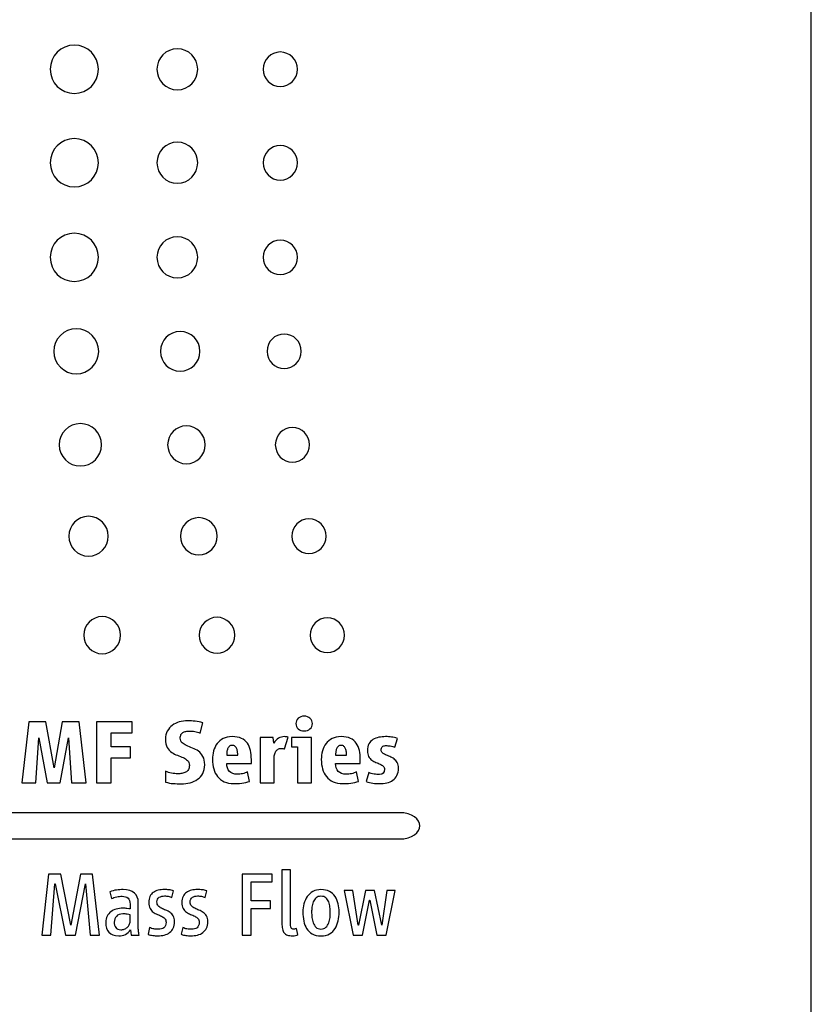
# Model space of a CAD drawing. Header units: millimetres. Extents: x 72 to 413, y 44 to 265.
# Tile 13 of 43: x 204 to 224, y 125 to 150. Entities that reach past the tile are written whole.
import ezdxf

# ---------------------------------------------------------------- set-up
doc = ezdxf.new("R2010")
doc.units = ezdxf.units.MM

msp = doc.modelspace()

# ---------------------------------------------------------------- linework, layer by layer
at = {"color": 7, "linetype": 'Continuous', "lineweight": 25}
for p, q in [((224.174, 124.999), (224.174, 172.18)), ((204.692, 132.323), (204.515, 130.806)), ((205.118, 132.323), (204.692, 132.323)), ((205.32, 131.179), (205.118, 132.323)), ((205.518, 132.323), (205.32, 131.179)), ((205.944, 132.323), (205.518, 132.323)), ((206.121, 130.806), (205.944, 132.323)), ((207.261, 132.323), (206.374, 132.323)), ((206.374, 132.323), (206.374, 130.806)), ((207.261, 132.05), (207.261, 132.323)), ((208.958, 132.041), (209.024, 132.3)), ((206.74, 131.697), (206.74, 132.05)), ((206.74, 132.05), (207.261, 132.05)), ((204.865, 130.806), (204.938, 131.922)), ((204.938, 131.922), (205.152, 130.806)), ((205.47, 130.806), (205.682, 131.922)), ((205.682, 131.922), (205.757, 130.806)), ((210.771, 131.934), (210.448, 131.934)), ((210.448, 131.934), (210.448, 130.806)), ((210.791, 131.788), (210.771, 131.934)), ((211.057, 131.65), (211.146, 131.941)), ((211.733, 131.934), (211.235, 131.934)), ((211.235, 131.934), (211.235, 131.702)), ((211.733, 130.806), (211.733, 131.934)), ((213.805, 131.691), (213.871, 131.911)), ((207.22, 131.697), (206.74, 131.697)), ((207.22, 131.424), (207.22, 131.697)), ((211.235, 131.702), (211.385, 131.702)), ((211.385, 131.702), (211.385, 130.806)), ((206.74, 130.806), (206.74, 131.424)), ((206.74, 131.424), (207.22, 131.424)), ((209.618, 131.495), (209.893, 131.495)), ((210.232, 131.288), (210.232, 131.386)), ((210.796, 130.806), (210.796, 131.374)), ((212.329, 131.495), (212.604, 131.495)), ((212.943, 131.288), (212.943, 131.386)), ((208.098, 131.092), (208.093, 130.824)), ((209.618, 131.288), (210.232, 131.288)), ((210.188, 130.842), (210.138, 131.076)), ((212.329, 131.288), (212.943, 131.288)), ((212.9, 130.842), (212.85, 131.076)), ((213.155, 131.063), (213.091, 130.835)), ((204.515, 130.806), (204.865, 130.806)), ((205.152, 130.806), (205.47, 130.806)), ((205.757, 130.806), (206.121, 130.806)), ((206.374, 130.806), (206.74, 130.806)), ((210.448, 130.806), (210.796, 130.806)), ((211.385, 130.806), (211.733, 130.806)), ((213.909, 130.062), (158.082, 130.062)), ((158.082, 129.408), (213.909, 129.408)), ((211.203, 128.638), (210.994, 128.638)), ((210.994, 128.638), (210.994, 127.312)), ((211.203, 127.339), (211.203, 128.638)), ((205.184, 128.535), (205.018, 127.018)), ((205.489, 128.535), (205.184, 128.535)), ((205.735, 127.264), (205.489, 128.535)), ((205.976, 128.535), (205.739, 127.264)), ((206.281, 128.535), (205.976, 128.535)), ((206.451, 127.018), (206.281, 128.535)), ((210.751, 128.535), (210.007, 128.535)), ((210.007, 128.535), (210.007, 127.018)), ((210.751, 128.342), (210.751, 128.535)), ((205.241, 127.018), (205.341, 128.288)), ((205.341, 128.288), (205.346, 128.288)), ((205.346, 128.288), (205.607, 127.018)), ((205.855, 127.018), (206.101, 128.288)), ((206.101, 128.288), (206.105, 128.288)), ((206.105, 128.288), (206.221, 127.018)), ((210.23, 127.871), (210.23, 128.342)), ((210.23, 128.342), (210.751, 128.342)), ((212.762, 128.128), (212.543, 128.128)), ((212.543, 128.128), (212.771, 127.018)), ((212.891, 127.264), (212.762, 128.128)), ((213.071, 128.128), (212.896, 127.264)), ((213.298, 128.128), (213.071, 128.128)), ((213.478, 127.264), (213.298, 128.128)), ((213.608, 128.128), (213.483, 127.264)), ((213.585, 127.018), (213.812, 128.128)), ((213.812, 128.128), (213.608, 128.128)), ((206.709, 128.089), (206.752, 127.923)), ((208.255, 127.955), (208.296, 128.121)), ((209.081, 127.955), (209.122, 128.121)), ((212.996, 127.018), (213.173, 127.887)), ((213.173, 127.887), (213.178, 127.887)), ((213.178, 127.887), (213.36, 127.018)), ((207.213, 127.789), (207.213, 127.666)), ((207.416, 127.221), (207.416, 127.83)), ((210.71, 127.871), (210.23, 127.871)), ((210.23, 127.018), (210.23, 127.675)), ((210.23, 127.675), (210.71, 127.675)), ((210.71, 127.675), (210.71, 127.871)), ((207.213, 127.359), (207.213, 127.521)), ((205.739, 127.264), (205.735, 127.264)), ((207.22, 127.15), (207.241, 127.018)), ((207.7, 127.209), (207.659, 127.036)), ((208.526, 127.209), (208.485, 127.036)), ((211.387, 127.027), (211.358, 127.18)), ((212.896, 127.264), (212.891, 127.264)), ((213.483, 127.264), (213.478, 127.264)), ((205.018, 127.018), (205.241, 127.018)), ((205.607, 127.018), (205.855, 127.018)), ((206.221, 127.018), (206.451, 127.018)), ((207.241, 127.018), (207.436, 127.018)), ((210.007, 127.018), (210.23, 127.018)), ((212.771, 127.018), (212.996, 127.018)), ((213.36, 127.018), (213.585, 127.018))]:
    msp.add_line(p, q, dxfattribs=at)
for points, knots in [([(206.424, 148.559), (206.424, 148.89), (206.156, 149.159), (205.824, 149.159), (205.492, 149.159), (205.224, 148.89), (205.224, 148.559)], [0, 0, 0, 0, 1, 1, 1, 2, 2, 2, 2]), ([(208.896, 148.559), (208.896, 148.841), (208.669, 149.07), (208.388, 149.07), (208.108, 149.07), (207.881, 148.841), (207.881, 148.559)], [0, 0, 0, 0, 1, 1, 1, 2, 2, 2, 2]), ([(211.38, 148.559), (211.38, 148.796), (211.188, 148.989), (210.953, 148.989), (210.717, 148.989), (210.526, 148.796), (210.526, 148.559)], [2, 2, 2, 2, 3, 3, 3, 4, 4, 4, 4]), ([(205.224, 148.559), (205.224, 148.227), (205.492, 147.958), (205.824, 147.958), (206.156, 147.958), (206.424, 148.227), (206.424, 148.559)], [2, 2, 2, 2, 3, 3, 3, 4, 4, 4, 4]), ([(207.881, 148.559), (207.881, 148.276), (208.108, 148.048), (208.388, 148.048), (208.669, 148.048), (208.896, 148.276), (208.896, 148.559)], [2, 2, 2, 2, 3, 3, 3, 4, 4, 4, 4]), ([(210.526, 148.559), (210.526, 148.321), (210.717, 148.129), (210.953, 148.129), (211.188, 148.129), (211.38, 148.321), (211.38, 148.559)], [0, 0, 0, 0, 1, 1, 1, 2, 2, 2, 2]), ([(206.424, 146.233), (206.424, 146.565), (206.156, 146.833), (205.824, 146.833), (205.492, 146.833), (205.224, 146.565), (205.224, 146.233)], [0, 0, 0, 0, 1, 1, 1, 2, 2, 2, 2]), ([(208.896, 146.233), (208.896, 146.515), (208.669, 146.744), (208.388, 146.744), (208.108, 146.744), (207.881, 146.515), (207.881, 146.233)], [0, 0, 0, 0, 1, 1, 1, 2, 2, 2, 2]), ([(211.38, 146.233), (211.38, 146.471), (211.188, 146.663), (210.953, 146.663), (210.717, 146.663), (210.526, 146.471), (210.526, 146.233)], [2, 2, 2, 2, 3, 3, 3, 4, 4, 4, 4]), ([(205.224, 146.233), (205.224, 145.901), (205.492, 145.633), (205.824, 145.633), (206.156, 145.633), (206.424, 145.901), (206.424, 146.233)], [2, 2, 2, 2, 3, 3, 3, 4, 4, 4, 4]), ([(207.881, 146.233), (207.881, 145.951), (208.108, 145.722), (208.388, 145.722), (208.669, 145.722), (208.896, 145.951), (208.896, 146.233)], [2, 2, 2, 2, 3, 3, 3, 4, 4, 4, 4]), ([(210.526, 146.233), (210.526, 145.996), (210.717, 145.803), (210.953, 145.803), (211.188, 145.803), (211.38, 145.996), (211.38, 146.233)], [0, 0, 0, 0, 1, 1, 1, 2, 2, 2, 2]), ([(206.424, 143.88), (206.424, 144.211), (206.156, 144.48), (205.824, 144.48), (205.492, 144.48), (205.224, 144.211), (205.224, 143.88)], [0, 0, 0, 0, 1, 1, 1, 2, 2, 2, 2]), ([(208.896, 143.88), (208.896, 144.162), (208.669, 144.39), (208.388, 144.39), (208.108, 144.39), (207.881, 144.162), (207.881, 143.88)], [0, 0, 0, 0, 1, 1, 1, 2, 2, 2, 2]), ([(211.38, 143.88), (211.38, 144.117), (211.188, 144.309), (210.953, 144.309), (210.717, 144.309), (210.526, 144.117), (210.526, 143.88)], [2, 2, 2, 2, 3, 3, 3, 4, 4, 4, 4]), ([(205.224, 143.88), (205.224, 143.548), (205.492, 143.279), (205.824, 143.279), (206.156, 143.279), (206.424, 143.548), (206.424, 143.88)], [2, 2, 2, 2, 3, 3, 3, 4, 4, 4, 4]), ([(207.881, 143.88), (207.881, 143.597), (208.108, 143.368), (208.388, 143.368), (208.669, 143.368), (208.896, 143.597), (208.896, 143.88)], [2, 2, 2, 2, 3, 3, 3, 4, 4, 4, 4]), ([(210.526, 143.88), (210.526, 143.642), (210.717, 143.449), (210.953, 143.449), (211.188, 143.449), (211.38, 143.642), (211.38, 143.88)], [0, 0, 0, 0, 1, 1, 1, 2, 2, 2, 2]), ([(206.432, 141.541), (206.432, 141.851), (206.181, 142.101), (205.872, 142.101), (205.563, 142.101), (205.312, 141.851), (205.312, 141.541)], [0, 0, 0, 0, 1, 1, 1, 2, 2, 2, 2]), ([(208.952, 141.541), (208.952, 141.815), (208.732, 142.036), (208.461, 142.036), (208.19, 142.036), (207.97, 141.815), (207.97, 141.541)], [0, 0, 0, 0, 1, 1, 1, 2, 2, 2, 2]), ([(211.476, 141.541), (211.476, 141.779), (211.285, 141.971), (211.049, 141.971), (210.814, 141.971), (210.623, 141.779), (210.623, 141.541)], [2, 2, 2, 2, 3, 3, 3, 4, 4, 4, 4]), ([(205.312, 141.541), (205.312, 141.232), (205.563, 140.982), (205.872, 140.982), (206.181, 140.982), (206.432, 141.232), (206.432, 141.541)], [2, 2, 2, 2, 3, 3, 3, 4, 4, 4, 4]), ([(207.97, 141.541), (207.97, 141.268), (208.19, 141.046), (208.461, 141.046), (208.732, 141.046), (208.952, 141.268), (208.952, 141.541)], [2, 2, 2, 2, 3, 3, 3, 4, 4, 4, 4]), ([(210.623, 141.541), (210.623, 141.304), (210.814, 141.111), (211.049, 141.111), (211.285, 141.111), (211.476, 141.304), (211.476, 141.541)], [0, 0, 0, 0, 1, 1, 1, 2, 2, 2, 2]), ([(206.502, 139.215), (206.502, 139.506), (206.266, 139.742), (205.975, 139.742), (205.684, 139.742), (205.447, 139.506), (205.447, 139.215)], [0, 0, 0, 0, 1, 1, 1, 2, 2, 2, 2]), ([(209.082, 139.215), (209.082, 139.475), (208.873, 139.685), (208.615, 139.685), (208.357, 139.685), (208.148, 139.475), (208.148, 139.215)], [0, 0, 0, 0, 1, 1, 1, 2, 2, 2, 2]), ([(211.682, 139.215), (211.682, 139.453), (211.491, 139.645), (211.255, 139.645), (211.019, 139.645), (210.829, 139.453), (210.829, 139.215)], [2, 2, 2, 2, 3, 3, 3, 4, 4, 4, 4]), ([(205.447, 139.215), (205.447, 138.924), (205.684, 138.688), (205.975, 138.688), (206.266, 138.688), (206.502, 138.924), (206.502, 139.215)], [2, 2, 2, 2, 3, 3, 3, 4, 4, 4, 4]), ([(208.148, 139.215), (208.148, 138.955), (208.357, 138.744), (208.615, 138.744), (208.873, 138.744), (209.082, 138.955), (209.082, 139.215)], [2, 2, 2, 2, 3, 3, 3, 4, 4, 4, 4]), ([(210.829, 139.215), (210.829, 138.977), (211.019, 138.785), (211.255, 138.785), (211.491, 138.785), (211.682, 138.977), (211.682, 139.215)], [0, 0, 0, 0, 1, 1, 1, 2, 2, 2, 2]), ([(206.671, 136.941), (206.671, 137.214), (206.451, 137.436), (206.18, 137.436), (205.909, 137.436), (205.689, 137.214), (205.689, 136.941)], [0, 0, 0, 0, 1, 1, 1, 2, 2, 2, 2]), ([(209.382, 136.941), (209.382, 137.196), (209.176, 137.403), (208.923, 137.403), (208.67, 137.403), (208.465, 137.196), (208.465, 136.941)], [0, 0, 0, 0, 1, 1, 1, 2, 2, 2, 2]), ([(212.093, 136.941), (212.093, 137.178), (211.901, 137.371), (211.666, 137.371), (211.431, 137.371), (211.239, 137.178), (211.239, 136.941)], [2, 2, 2, 2, 3, 3, 3, 4, 4, 4, 4]), ([(205.689, 136.941), (205.689, 136.667), (205.909, 136.446), (206.18, 136.446), (206.451, 136.446), (206.671, 136.667), (206.671, 136.941)], [2, 2, 2, 2, 3, 3, 3, 4, 4, 4, 4]), ([(208.465, 136.941), (208.465, 136.685), (208.67, 136.478), (208.923, 136.478), (209.176, 136.478), (209.382, 136.685), (209.382, 136.941)], [2, 2, 2, 2, 3, 3, 3, 4, 4, 4, 4]), ([(211.239, 136.941), (211.239, 136.703), (211.431, 136.511), (211.666, 136.511), (211.901, 136.511), (212.093, 136.703), (212.093, 136.941)], [0, 0, 0, 0, 1, 1, 1, 2, 2, 2, 2]), ([(206.978, 134.478), (206.978, 134.733), (206.772, 134.941), (206.519, 134.941), (206.266, 134.941), (206.06, 134.733), (206.06, 134.478)], [2, 2, 2, 2, 3, 3, 3, 4, 4, 4, 4]), ([(209.819, 134.478), (209.819, 134.724), (209.621, 134.924), (209.377, 134.924), (209.132, 134.924), (208.934, 134.724), (208.934, 134.478)], [2, 2, 2, 2, 3, 3, 3, 4, 4, 4, 4]), ([(212.551, 134.478), (212.551, 134.715), (212.36, 134.908), (212.124, 134.908), (211.888, 134.908), (211.697, 134.715), (211.697, 134.478)], [0, 0, 0, 0, 1, 1, 1, 2, 2, 2, 2]), ([(206.06, 134.478), (206.06, 134.223), (206.266, 134.016), (206.519, 134.016), (206.772, 134.016), (206.978, 134.223), (206.978, 134.478)], [0, 0, 0, 0, 1, 1, 1, 2, 2, 2, 2]), ([(208.934, 134.478), (208.934, 134.232), (209.132, 134.032), (209.377, 134.032), (209.621, 134.032), (209.819, 134.232), (209.819, 134.478)], [0, 0, 0, 0, 1, 1, 1, 2, 2, 2, 2]), ([(211.697, 134.478), (211.697, 134.241), (211.888, 134.048), (212.124, 134.048), (212.36, 134.048), (212.551, 134.241), (212.551, 134.478)], [2, 2, 2, 2, 3, 3, 3, 4, 4, 4, 4]), ([(211.401, 132.411), (211.361, 132.375), (211.342, 132.331), (211.342, 132.28), (211.342, 132.228), (211.361, 132.185), (211.401, 132.149)], [3, 3, 3, 3, 4, 4, 4, 5, 5, 5, 5]), ([(211.692, 132.411), (211.653, 132.446), (211.604, 132.464), (211.546, 132.464), (211.489, 132.464), (211.44, 132.446), (211.401, 132.411)], [5, 5, 5, 5, 6, 6, 6, 7, 7, 7, 7]), ([(211.401, 132.149), (211.44, 132.113), (211.489, 132.095), (211.546, 132.095), (211.604, 132.095), (211.653, 132.113), (211.692, 132.149)], [1, 1, 1, 1, 2, 2, 2, 3, 3, 3, 3]), ([(212.175, 128.102), (212.117, 128.133), (212.047, 128.149), (211.965, 128.149), (211.888, 128.149), (211.821, 128.133), (211.764, 128.101)], [11, 11, 11, 11, 12, 12, 12, 13, 13, 13, 13]), ([(211.624, 127.975), (211.588, 127.922), (211.56, 127.862), (211.524, 127.727), (211.515, 127.659), (211.515, 127.589), (211.515, 127.512), (211.522, 127.437), (211.551, 127.295), (211.575, 127.232), (211.609, 127.177)], [6, 6, 6, 6, 7, 7, 8, 8, 8, 9, 9, 10, 10, 10, 10]), ([(212.157, 127.841), (212.142, 127.881), (212.118, 127.914), (212.056, 127.969), (212.015, 127.983), (211.965, 127.983), (211.915, 127.983), (211.875, 127.969), (211.844, 127.942)], [2, 2, 2, 2, 3, 3, 4, 4, 4, 5, 5, 5, 5]), ([(211.741, 127.714), (211.736, 127.669), (211.733, 127.627), (211.733, 127.589), (211.733, 127.55), (211.736, 127.505), (211.74, 127.457)], [7, 7, 7, 7, 8, 8, 8, 9, 9, 9, 9]), ([(212.197, 127.589), (212.197, 127.627), (212.195, 127.669), (212.184, 127.76), (212.173, 127.802), (212.157, 127.841)], [0, 0, 0, 0, 1, 1, 2, 2, 2, 2]), ([(212.16, 127.319), (212.176, 127.363), (212.186, 127.408), (212.195, 127.505), (212.197, 127.55), (212.197, 127.589)], [14, 14, 14, 14, 15, 15, 16, 16, 16, 16]), ([(212.318, 127.181), (212.353, 127.236), (212.378, 127.299), (212.408, 127.44), (212.416, 127.513), (212.416, 127.589)], [0, 0, 0, 0, 1, 1, 2, 2, 2, 2]), ([(211.771, 127.319), (211.787, 127.276), (211.81, 127.24), (211.87, 127.181), (211.912, 127.166), (211.965, 127.166), (212.017, 127.166), (212.058, 127.181), (212.089, 127.21)], [10, 10, 10, 10, 11, 11, 12, 12, 12, 13, 13, 13, 13]), ([(211.747, 127.047), (211.804, 127.014), (211.877, 126.998), (211.965, 126.998), (212.05, 126.998), (212.121, 127.014), (212.179, 127.048)], [3, 3, 3, 3, 4, 4, 4, 5, 5, 5, 5])]:
    msp.add_open_spline(points, degree=3, knots=knots, dxfattribs=at)
for points in [[(208.438, 132.319), (208.372, 132.3), (208.314, 132.272), (208.263, 132.234)], [(208.642, 132.348), (208.572, 132.348), (208.504, 132.338), (208.438, 132.319)], [(208.834, 132.337), (208.771, 132.344), (208.707, 132.348), (208.642, 132.348)], [(209.024, 132.3), (208.96, 132.317), (208.897, 132.329), (208.834, 132.337)], [(211.751, 132.28), (211.751, 132.331), (211.731, 132.375), (211.692, 132.411)], [(208.14, 132.092), (208.109, 132.035), (208.093, 131.968), (208.093, 131.891)], [(208.263, 132.234), (208.212, 132.196), (208.171, 132.149), (208.14, 132.092)], [(208.48, 132.004), (208.492, 132.027), (208.508, 132.045), (208.529, 132.058)], [(208.529, 132.058), (208.549, 132.071), (208.573, 132.08), (208.601, 132.085)], [(208.601, 132.085), (208.628, 132.091), (208.657, 132.093), (208.687, 132.093)], [(208.687, 132.093), (208.734, 132.093), (208.78, 132.089), (208.826, 132.081)], [(208.826, 132.081), (208.871, 132.072), (208.915, 132.059), (208.958, 132.041)], [(211.692, 132.149), (211.731, 132.185), (211.751, 132.228), (211.751, 132.28)], [(208.093, 131.891), (208.093, 131.804), (208.108, 131.736), (208.138, 131.685)], [(208.462, 131.918), (208.462, 131.953), (208.468, 131.982), (208.48, 132.004)], [(208.507, 131.804), (208.477, 131.831), (208.462, 131.869), (208.462, 131.918)], [(208.62, 131.733), (208.575, 131.753), (208.537, 131.777), (208.507, 131.804)], [(209.532, 131.907), (209.471, 131.875), (209.42, 131.833), (209.38, 131.78)], [(209.754, 131.954), (209.667, 131.954), (209.594, 131.938), (209.532, 131.907)], [(209.987, 131.911), (209.926, 131.94), (209.848, 131.954), (209.754, 131.954)], [(210.134, 131.792), (210.097, 131.843), (210.048, 131.882), (209.987, 131.911)], [(210.908, 131.916), (210.865, 131.89), (210.826, 131.847), (210.791, 131.788)], [(211.062, 131.954), (211.003, 131.954), (210.952, 131.941), (210.908, 131.916)], [(211.104, 131.951), (211.087, 131.953), (211.073, 131.954), (211.062, 131.954)], [(211.146, 131.941), (211.135, 131.945), (211.121, 131.949), (211.104, 131.951)], [(212.244, 131.907), (212.182, 131.875), (212.131, 131.833), (212.091, 131.78)], [(212.465, 131.954), (212.379, 131.954), (212.305, 131.938), (212.244, 131.907)], [(212.699, 131.911), (212.637, 131.94), (212.559, 131.954), (212.465, 131.954)], [(212.845, 131.792), (212.809, 131.843), (212.76, 131.882), (212.699, 131.911)], [(213.259, 131.88), (213.217, 131.854), (213.183, 131.818), (213.158, 131.774)], [(213.404, 131.937), (213.35, 131.926), (213.302, 131.907), (213.259, 131.88)], [(213.571, 131.954), (213.513, 131.954), (213.458, 131.949), (213.404, 131.937)], [(213.722, 131.945), (213.674, 131.951), (213.624, 131.954), (213.571, 131.954)], [(213.871, 131.911), (213.82, 131.928), (213.77, 131.939), (213.722, 131.945)], [(208.138, 131.685), (208.167, 131.634), (208.204, 131.593), (208.248, 131.562)], [(208.248, 131.562), (208.292, 131.531), (208.34, 131.507), (208.391, 131.489)], [(208.767, 131.671), (208.714, 131.692), (208.665, 131.712), (208.62, 131.733)], [(208.913, 131.591), (208.869, 131.624), (208.82, 131.651), (208.767, 131.671)], [(209.026, 131.463), (208.996, 131.516), (208.958, 131.559), (208.913, 131.591)], [(209.291, 131.598), (209.272, 131.529), (209.262, 131.458), (209.262, 131.386)], [(209.38, 131.78), (209.339, 131.728), (209.31, 131.667), (209.291, 131.598)], [(209.622, 131.57), (209.619, 131.542), (209.618, 131.517), (209.618, 131.495)], [(209.641, 131.649), (209.631, 131.624), (209.625, 131.598), (209.622, 131.57)], [(209.682, 131.711), (209.665, 131.695), (209.651, 131.674), (209.641, 131.649)], [(209.754, 131.736), (209.724, 131.736), (209.7, 131.728), (209.682, 131.711)], [(209.827, 131.711), (209.809, 131.728), (209.784, 131.736), (209.754, 131.736)], [(209.869, 131.649), (209.859, 131.674), (209.845, 131.695), (209.827, 131.711)], [(209.888, 131.57), (209.885, 131.598), (209.879, 131.624), (209.869, 131.649)], [(209.893, 131.495), (209.893, 131.517), (209.891, 131.542), (209.888, 131.57)], [(210.21, 131.611), (210.196, 131.681), (210.17, 131.741), (210.134, 131.792)], [(210.232, 131.386), (210.232, 131.466), (210.224, 131.541), (210.21, 131.611)], [(210.804, 131.478), (210.809, 131.512), (210.818, 131.542), (210.832, 131.57)], [(210.832, 131.57), (210.846, 131.597), (210.865, 131.619), (210.89, 131.636)], [(210.89, 131.636), (210.915, 131.653), (210.947, 131.661), (210.987, 131.661)], [(210.987, 131.661), (210.999, 131.661), (211.011, 131.66), (211.022, 131.658)], [(211.022, 131.658), (211.033, 131.655), (211.045, 131.653), (211.057, 131.65)], [(212.003, 131.598), (211.983, 131.529), (211.974, 131.458), (211.974, 131.386)], [(212.091, 131.78), (212.051, 131.728), (212.021, 131.667), (212.003, 131.598)], [(212.333, 131.57), (212.33, 131.542), (212.329, 131.517), (212.329, 131.495)], [(212.353, 131.649), (212.343, 131.624), (212.337, 131.598), (212.333, 131.57)], [(212.394, 131.711), (212.376, 131.695), (212.363, 131.674), (212.353, 131.649)], [(212.465, 131.736), (212.435, 131.736), (212.411, 131.728), (212.394, 131.711)], [(212.538, 131.711), (212.52, 131.728), (212.496, 131.736), (212.465, 131.736)], [(212.58, 131.649), (212.57, 131.674), (212.556, 131.695), (212.538, 131.711)], [(212.6, 131.57), (212.596, 131.598), (212.59, 131.624), (212.58, 131.649)], [(212.604, 131.495), (212.604, 131.517), (212.603, 131.542), (212.6, 131.57)], [(212.922, 131.611), (212.907, 131.681), (212.882, 131.741), (212.845, 131.792)], [(212.943, 131.386), (212.943, 131.466), (212.936, 131.541), (212.922, 131.611)], [(213.158, 131.774), (213.133, 131.729), (213.12, 131.673), (213.12, 131.606)], [(213.12, 131.606), (213.12, 131.546), (213.131, 131.497), (213.152, 131.459)], [(213.462, 131.622), (213.462, 131.655), (213.472, 131.682), (213.493, 131.702)], [(213.494, 131.552), (213.472, 131.57), (213.462, 131.593), (213.462, 131.622)], [(213.493, 131.702), (213.513, 131.722), (213.54, 131.731), (213.573, 131.731)], [(213.573, 131.731), (213.611, 131.731), (213.651, 131.729), (213.692, 131.723)], [(213.692, 131.723), (213.733, 131.718), (213.77, 131.707), (213.805, 131.691)], [(208.391, 131.489), (208.443, 131.472), (208.49, 131.453), (208.535, 131.432)], [(208.535, 131.432), (208.578, 131.412), (208.615, 131.387), (208.645, 131.36)], [(208.645, 131.36), (208.674, 131.331), (208.689, 131.291), (208.689, 131.238)], [(209.071, 131.256), (209.071, 131.341), (209.056, 131.41), (209.026, 131.463)], [(209.262, 131.386), (209.262, 131.302), (209.273, 131.224), (209.294, 131.151)], [(210.796, 131.374), (210.796, 131.409), (210.798, 131.444), (210.804, 131.478)], [(211.974, 131.386), (211.974, 131.302), (211.985, 131.224), (212.006, 131.151)], [(213.152, 131.459), (213.174, 131.422), (213.2, 131.392), (213.232, 131.368)], [(213.232, 131.368), (213.264, 131.345), (213.298, 131.326), (213.334, 131.312)], [(213.574, 131.503), (213.542, 131.517), (213.515, 131.533), (213.494, 131.552)], [(213.679, 131.458), (213.642, 131.474), (213.607, 131.488), (213.574, 131.503)], [(213.784, 131.399), (213.751, 131.424), (213.716, 131.443), (213.679, 131.458)], [(213.864, 131.308), (213.843, 131.345), (213.816, 131.375), (213.784, 131.399)], [(208.244, 131.046), (208.191, 131.055), (208.142, 131.071), (208.098, 131.092)], [(208.596, 131.069), (208.569, 131.054), (208.537, 131.044), (208.503, 131.039)], [(208.663, 131.133), (208.646, 131.106), (208.623, 131.085), (208.596, 131.069)], [(208.689, 131.238), (208.689, 131.195), (208.68, 131.16), (208.663, 131.133)], [(209.023, 131.039), (209.055, 131.099), (209.071, 131.171), (209.071, 131.256)], [(209.294, 131.151), (209.316, 131.078), (209.348, 131.015), (209.392, 130.96)], [(209.686, 131.09), (209.64, 131.138), (209.618, 131.204), (209.618, 131.288)], [(209.879, 131.017), (209.796, 131.017), (209.731, 131.041), (209.686, 131.09)], [(210.138, 131.076), (210.101, 131.057), (210.058, 131.042), (210.012, 131.032)], [(212.006, 131.151), (212.027, 131.078), (212.06, 131.015), (212.104, 130.96)], [(212.397, 131.09), (212.352, 131.138), (212.329, 131.204), (212.329, 131.288)], [(212.59, 131.017), (212.507, 131.017), (212.443, 131.041), (212.397, 131.09)], [(212.85, 131.076), (212.812, 131.057), (212.77, 131.042), (212.724, 131.032)], [(213.334, 131.312), (213.371, 131.297), (213.405, 131.283), (213.437, 131.269)], [(213.548, 131.142), (213.548, 131.054), (213.507, 131.01), (213.423, 131.01)], [(213.437, 131.269), (213.469, 131.254), (213.495, 131.237), (213.516, 131.218)], [(213.516, 131.218), (213.538, 131.199), (213.548, 131.174), (213.548, 131.142)], [(213.858, 130.989), (213.883, 131.038), (213.896, 131.098), (213.896, 131.17)], [(213.896, 131.17), (213.896, 131.226), (213.886, 131.272), (213.864, 131.308)], [(208.093, 130.824), (208.157, 130.804), (208.222, 130.792), (208.289, 130.787)], [(208.398, 131.031), (208.35, 131.031), (208.298, 131.036), (208.244, 131.046)], [(208.503, 131.039), (208.468, 131.033), (208.433, 131.031), (208.398, 131.031)], [(208.705, 130.808), (208.775, 130.826), (208.837, 130.854), (208.892, 130.892)], [(208.892, 130.892), (208.946, 130.93), (208.99, 130.979), (209.023, 131.039)], [(209.392, 130.96), (209.436, 130.906), (209.492, 130.863), (209.558, 130.832)], [(209.558, 130.832), (209.625, 130.801), (209.703, 130.785), (209.793, 130.785)], [(210.012, 131.032), (209.966, 131.022), (209.922, 131.017), (209.879, 131.017)], [(209.994, 130.795), (210.066, 130.802), (210.131, 130.818), (210.188, 130.842)], [(212.104, 130.96), (212.148, 130.906), (212.203, 130.863), (212.27, 130.832)], [(212.27, 130.832), (212.337, 130.801), (212.415, 130.785), (212.504, 130.785)], [(212.724, 131.032), (212.677, 131.022), (212.633, 131.017), (212.59, 131.017)], [(212.705, 130.795), (212.777, 130.802), (212.842, 130.818), (212.9, 130.842)], [(213.091, 130.835), (213.144, 130.816), (213.199, 130.802), (213.255, 130.795)], [(213.286, 131.021), (213.239, 131.027), (213.196, 131.041), (213.155, 131.063)], [(213.423, 131.01), (213.378, 131.01), (213.332, 131.014), (213.286, 131.021)], [(213.604, 130.805), (213.661, 130.817), (213.711, 130.839), (213.754, 130.869)], [(213.754, 130.869), (213.797, 130.9), (213.832, 130.939), (213.858, 130.989)], [(208.289, 130.787), (208.356, 130.783), (208.422, 130.78), (208.489, 130.78)], [(208.489, 130.78), (208.563, 130.78), (208.635, 130.79), (208.705, 130.808)], [(209.793, 130.785), (209.855, 130.785), (209.922, 130.788), (209.994, 130.795)], [(212.504, 130.785), (212.566, 130.785), (212.633, 130.788), (212.705, 130.795)], [(213.255, 130.795), (213.311, 130.788), (213.367, 130.785), (213.423, 130.785)], [(213.423, 130.785), (213.487, 130.785), (213.547, 130.791), (213.604, 130.805)], [(213.909, 129.408), (214.596, 129.408), (214.596, 130.062), (213.909, 130.062)], [(206.872, 128.137), (206.815, 128.13), (206.761, 128.114), (206.709, 128.089)], [(207.04, 128.149), (206.985, 128.149), (206.929, 128.145), (206.872, 128.137)], [(207.321, 128.063), (207.258, 128.12), (207.164, 128.149), (207.04, 128.149)], [(207.914, 128.133), (207.867, 128.122), (207.826, 128.104), (207.79, 128.079)], [(208.066, 128.149), (208.012, 128.149), (207.961, 128.143), (207.914, 128.133)], [(208.182, 128.144), (208.145, 128.147), (208.106, 128.149), (208.066, 128.149)], [(208.296, 128.121), (208.258, 128.134), (208.22, 128.141), (208.182, 128.144)], [(208.74, 128.133), (208.693, 128.122), (208.651, 128.104), (208.616, 128.079)], [(208.892, 128.149), (208.837, 128.149), (208.787, 128.143), (208.74, 128.133)], [(209.008, 128.144), (208.97, 128.147), (208.931, 128.149), (208.892, 128.149)], [(209.122, 128.121), (209.084, 128.134), (209.046, 128.141), (209.008, 128.144)], [(206.752, 127.923), (206.787, 127.945), (206.83, 127.96), (206.88, 127.969)], [(206.88, 127.969), (206.93, 127.978), (206.974, 127.983), (207.013, 127.983)], [(207.013, 127.983), (207.076, 127.983), (207.126, 127.967), (207.161, 127.937)], [(207.161, 127.937), (207.196, 127.907), (207.213, 127.858), (207.213, 127.789)], [(207.416, 127.83), (207.416, 127.929), (207.384, 128.006), (207.321, 128.063)], [(207.707, 127.979), (207.687, 127.938), (207.677, 127.886), (207.677, 127.826)], [(207.79, 128.079), (207.754, 128.054), (207.727, 128.021), (207.707, 127.979)], [(207.882, 127.841), (207.882, 127.898), (207.901, 127.936), (207.939, 127.957)], [(207.939, 127.957), (207.977, 127.979), (208.02, 127.99), (208.069, 127.99)], [(208.069, 127.99), (208.1, 127.99), (208.132, 127.987), (208.163, 127.981)], [(208.163, 127.981), (208.194, 127.976), (208.225, 127.967), (208.255, 127.955)], [(208.533, 127.979), (208.513, 127.938), (208.503, 127.886), (208.503, 127.826)], [(208.616, 128.079), (208.58, 128.054), (208.552, 128.021), (208.533, 127.979)], [(208.708, 127.841), (208.708, 127.898), (208.727, 127.936), (208.765, 127.957)], [(208.765, 127.957), (208.803, 127.979), (208.846, 127.99), (208.894, 127.99)], [(208.894, 127.99), (208.926, 127.99), (208.958, 127.987), (208.989, 127.981)], [(208.989, 127.981), (209.02, 127.976), (209.05, 127.967), (209.081, 127.955)], [(211.764, 128.101), (211.707, 128.069), (211.66, 128.027), (211.624, 127.975)], [(211.844, 127.942), (211.812, 127.914), (211.789, 127.881), (211.773, 127.841)], [(212.315, 127.977), (212.279, 128.029), (212.232, 128.071), (212.175, 128.102)], [(212.392, 127.798), (212.376, 127.865), (212.35, 127.924), (212.315, 127.977)], [(206.869, 127.663), (206.816, 127.648), (206.771, 127.627), (206.732, 127.598)], [(207.036, 127.685), (206.977, 127.685), (206.921, 127.677), (206.869, 127.663)], [(207.135, 127.678), (207.104, 127.682), (207.071, 127.685), (207.036, 127.685)], [(207.213, 127.666), (207.192, 127.669), (207.166, 127.673), (207.135, 127.678)], [(207.677, 127.826), (207.677, 127.764), (207.688, 127.714), (207.709, 127.678)], [(207.709, 127.678), (207.73, 127.641), (207.757, 127.611), (207.789, 127.588)], [(207.915, 127.745), (207.893, 127.768), (207.882, 127.8), (207.882, 127.841)], [(207.996, 127.685), (207.964, 127.701), (207.937, 127.721), (207.915, 127.745)], [(208.102, 127.638), (208.063, 127.652), (208.028, 127.668), (207.996, 127.685)], [(208.207, 127.582), (208.176, 127.605), (208.14, 127.623), (208.102, 127.638)], [(208.503, 127.826), (208.503, 127.764), (208.514, 127.714), (208.535, 127.678)], [(208.535, 127.678), (208.556, 127.641), (208.583, 127.611), (208.614, 127.588)], [(208.741, 127.745), (208.719, 127.768), (208.708, 127.8), (208.708, 127.841)], [(208.822, 127.685), (208.79, 127.701), (208.763, 127.721), (208.741, 127.745)], [(208.927, 127.638), (208.889, 127.652), (208.853, 127.668), (208.822, 127.685)], [(209.033, 127.582), (209.001, 127.605), (208.966, 127.623), (208.927, 127.638)], [(211.773, 127.841), (211.757, 127.802), (211.746, 127.76), (211.741, 127.714)], [(212.416, 127.589), (212.416, 127.662), (212.408, 127.731), (212.392, 127.798)], [(206.641, 127.489), (206.619, 127.445), (206.608, 127.392), (206.608, 127.332)], [(206.732, 127.598), (206.693, 127.569), (206.663, 127.533), (206.641, 127.489)], [(206.872, 127.483), (206.836, 127.443), (206.818, 127.396), (206.818, 127.341)], [(207.035, 127.543), (206.963, 127.543), (206.909, 127.523), (206.872, 127.483)], [(207.141, 127.537), (207.11, 127.541), (207.075, 127.543), (207.035, 127.543)], [(207.213, 127.521), (207.197, 127.527), (207.173, 127.532), (207.141, 127.537)], [(207.789, 127.588), (207.821, 127.564), (207.855, 127.545), (207.892, 127.531)], [(207.892, 127.531), (207.93, 127.517), (207.964, 127.501), (207.996, 127.486)], [(207.996, 127.486), (208.028, 127.47), (208.054, 127.45), (208.075, 127.428)], [(208.075, 127.428), (208.097, 127.405), (208.107, 127.374), (208.107, 127.334)], [(208.288, 127.493), (208.266, 127.53), (208.239, 127.56), (208.207, 127.582)], [(208.321, 127.353), (208.321, 127.41), (208.31, 127.457), (208.288, 127.493)], [(208.614, 127.588), (208.646, 127.564), (208.681, 127.545), (208.718, 127.531)], [(208.718, 127.531), (208.755, 127.517), (208.79, 127.501), (208.822, 127.486)], [(208.822, 127.486), (208.853, 127.47), (208.88, 127.45), (208.901, 127.428)], [(208.901, 127.428), (208.922, 127.405), (208.933, 127.374), (208.933, 127.334)], [(209.114, 127.493), (209.092, 127.53), (209.065, 127.56), (209.033, 127.582)], [(209.147, 127.353), (209.147, 127.41), (209.136, 127.457), (209.114, 127.493)], [(211.74, 127.457), (211.745, 127.408), (211.755, 127.363), (211.771, 127.319)], [(206.608, 127.332), (206.608, 127.227), (206.634, 127.145), (206.686, 127.086)], [(206.818, 127.341), (206.818, 127.285), (206.83, 127.239), (206.856, 127.203)], [(206.856, 127.203), (206.882, 127.168), (206.924, 127.15), (206.982, 127.15)], [(206.982, 127.15), (207.011, 127.15), (207.039, 127.155), (207.067, 127.166)], [(207.067, 127.166), (207.094, 127.176), (207.119, 127.191), (207.14, 127.209)], [(207.095, 127.034), (207.148, 127.058), (207.19, 127.097), (207.22, 127.15)], [(207.14, 127.209), (207.162, 127.227), (207.179, 127.249), (207.193, 127.275)], [(207.193, 127.275), (207.206, 127.301), (207.213, 127.329), (207.213, 127.359)], [(207.423, 127.12), (207.418, 127.154), (207.416, 127.187), (207.416, 127.221)], [(207.802, 127.17), (207.766, 127.176), (207.732, 127.189), (207.7, 127.209)], [(207.914, 127.161), (207.876, 127.161), (207.839, 127.164), (207.802, 127.17)], [(208.054, 127.201), (208.018, 127.174), (207.972, 127.161), (207.914, 127.161)], [(208.107, 127.334), (208.107, 127.272), (208.089, 127.228), (208.054, 127.201)], [(208.198, 127.079), (208.236, 127.108), (208.266, 127.145), (208.288, 127.19)], [(208.288, 127.19), (208.31, 127.234), (208.321, 127.289), (208.321, 127.353)], [(208.628, 127.17), (208.592, 127.176), (208.558, 127.189), (208.526, 127.209)], [(208.74, 127.161), (208.702, 127.161), (208.665, 127.164), (208.628, 127.17)], [(208.88, 127.201), (208.844, 127.174), (208.797, 127.161), (208.74, 127.161)], [(208.933, 127.334), (208.933, 127.272), (208.915, 127.228), (208.88, 127.201)], [(209.024, 127.079), (209.062, 127.108), (209.092, 127.145), (209.114, 127.19)], [(209.114, 127.19), (209.136, 127.234), (209.147, 127.289), (209.147, 127.353)], [(210.994, 127.312), (210.994, 127.257), (210.998, 127.21), (211.005, 127.17)], [(211.005, 127.17), (211.013, 127.131), (211.027, 127.098), (211.046, 127.072)], [(211.221, 127.2), (211.209, 127.224), (211.203, 127.271), (211.203, 127.339)], [(211.283, 127.164), (211.254, 127.164), (211.234, 127.176), (211.221, 127.2)], [(211.324, 127.169), (211.31, 127.165), (211.296, 127.164), (211.283, 127.164)], [(211.358, 127.18), (211.349, 127.176), (211.337, 127.173), (211.324, 127.169)], [(211.609, 127.177), (211.643, 127.123), (211.689, 127.079), (211.747, 127.047)], [(212.089, 127.21), (212.12, 127.24), (212.144, 127.276), (212.16, 127.319)], [(212.179, 127.048), (212.237, 127.081), (212.283, 127.125), (212.318, 127.181)], [(206.686, 127.086), (206.737, 127.027), (206.818, 126.998), (206.929, 126.998)], [(206.929, 126.998), (206.987, 126.998), (207.042, 127.01), (207.095, 127.034)], [(207.436, 127.018), (207.432, 127.053), (207.427, 127.087), (207.423, 127.12)], [(207.659, 127.036), (207.699, 127.021), (207.738, 127.011), (207.779, 127.006)], [(207.779, 127.006), (207.819, 127), (207.859, 126.998), (207.9, 126.998)], [(207.9, 126.998), (207.958, 126.998), (208.013, 127.004), (208.064, 127.017)], [(208.064, 127.017), (208.116, 127.03), (208.16, 127.051), (208.198, 127.079)], [(208.485, 127.036), (208.524, 127.021), (208.564, 127.011), (208.604, 127.006)], [(208.604, 127.006), (208.644, 127), (208.685, 126.998), (208.726, 126.998)], [(208.726, 126.998), (208.784, 126.998), (208.838, 127.004), (208.89, 127.017)], [(208.89, 127.017), (208.941, 127.03), (208.986, 127.051), (209.024, 127.079)], [(211.046, 127.072), (211.066, 127.047), (211.094, 127.028), (211.129, 127.016)], [(211.129, 127.016), (211.165, 127.004), (211.21, 126.998), (211.265, 126.998)], [(211.265, 126.998), (211.283, 126.998), (211.304, 127), (211.33, 127.006)], [(211.33, 127.006), (211.355, 127.011), (211.374, 127.018), (211.387, 127.027)]]:
    msp.add_open_spline(points, degree=3, dxfattribs=at)

doc.saveas('drawing.dxf')
